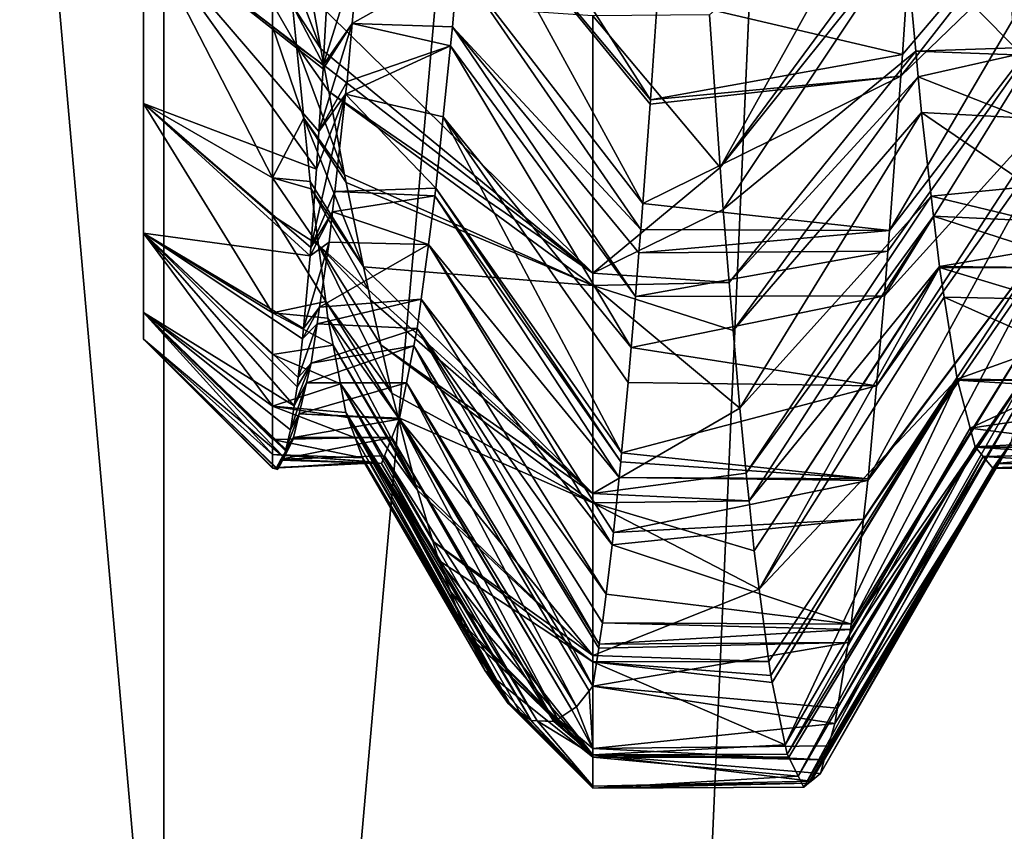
# Model space of a CAD drawing. Extents: x 0 to 200, y 18 to 95.
# Tile 215 of 256: x 167.208 to 168.304, y 82.179 to 83.083. Entities that reach past the tile are written whole.
import ezdxf

# ---------------------------------------------------------------- set-up
doc = ezdxf.new("R2010")
doc.units = 0

msp = doc.modelspace()

# ---------------------------------------------------------------- linework, layer by layer
for points in [[(165.238632, 68.227013, 34.442303), (166.271561, 94.527016, 33.660393), (167.368118, 68.227013, 32.970528)], [(167.368118, 68.227013, 59.029472), (166.271561, 94.527016, 58.339607), (165.238632, 68.227013, 57.557697)], [(166.271561, 94.527016, 33.660393), (167.368118, 94.527016, 32.970528), (167.368118, 68.227013, 32.970528)], [(167.368118, 94.527016, 59.029472), (166.271561, 94.527016, 58.339607), (167.368118, 68.227013, 59.029472)], [(167.368118, 68.227013, 32.970528), (168.520096, 94.527016, 32.377853), (169.718918, 68.227013, 31.886789)], [(167.368118, 94.527016, 32.970528), (168.520096, 94.527016, 32.377853), (167.368118, 68.227013, 32.970528)], [(168.520096, 94.527016, 59.622147), (167.368118, 94.527016, 59.029472), (167.368118, 68.227013, 59.029472)], [(169.718918, 68.227013, 60.113213), (168.520096, 94.527016, 59.622147), (167.368118, 68.227013, 59.029472)], [(168.5634, 93.22702, 33.242847), (166.358749, 68.227013, 34.581356), (168.5634, 68.227013, 33.242847)], [(168.5634, 93.22702, 33.242847), (166.358749, 93.22702, 34.581356), (166.358749, 68.227013, 34.581356)], [(166.358749, 93.22702, 57.418644), (168.5634, 68.227013, 58.757153), (166.358749, 68.227013, 57.418644)], [(166.358749, 93.22702, 57.418644), (168.5634, 93.22702, 58.757153), (168.5634, 68.227013, 58.757153)], [(167.345795, 84.005325, 47.25), (167.345795, 83.283638, 46), (167.345795, 82.989754, 46.990917)], [(167.345795, 83.185989, 47.274849), (167.345795, 84.005325, 47.25), (167.345795, 82.989754, 46.990917)], [(167.703552, 83.240685, 44.463509), (167.709305, 83.307968, 44.394012), (167.909698, 82.99366, 44.198479)], [(167.709305, 83.307968, 44.394012), (167.917526, 83.108528, 44.096859), (167.909698, 82.99366, 44.198479)], [(167.345795, 83.283638, 46), (167.345795, 82.756798, 45.656143), (167.345795, 82.727013, 46)], [(167.345795, 82.756798, 46.343857), (167.345795, 83.283638, 46), (167.345795, 82.727013, 46)], [(167.345795, 83.283638, 46), (167.345795, 82.845253, 45.322525), (167.345795, 82.756798, 45.656143)], [(167.345795, 82.845253, 46.677475), (167.345795, 83.283638, 46), (167.345795, 82.756798, 46.343857)], [(167.345795, 83.283638, 46), (167.345795, 82.989754, 45.009083), (167.345795, 82.845253, 45.322525)], [(167.345795, 82.989754, 46.990917), (167.345795, 83.283638, 46), (167.345795, 82.845253, 46.677475)], [(167.345795, 83.283638, 46), (167.345795, 83.185989, 44.725151), (167.345795, 82.989754, 45.009083)], [(168.19017, 83.044319, 44.153656), (168.395996, 83.286652, 44.41972), (168.188553, 83.020004, 44.173679)], [(168.395996, 83.286652, 44.41972), (168.390442, 83.21579, 44.479973), (168.188553, 83.020004, 44.173679)], [(168.19606, 83.133087, 44.080563), (168.395996, 83.286652, 44.41972), (168.19017, 83.044319, 44.153656)], [(168.185181, 83.274208, 47.568634), (167.975418, 83.088486, 47.883316), (167.987442, 82.918182, 47.720284)], [(168.191406, 83.195244, 47.499695), (168.185181, 83.274208, 47.568634), (167.987442, 82.918182, 47.720284)], [(168.503113, 83.01767, 47.824322), (168.29657, 83.270844, 47.572498), (168.505264, 82.988083, 47.794178)], [(168.29657, 83.270844, 47.572498), (168.299454, 83.237823, 47.536736), (168.505264, 82.988083, 47.794178)], [(168.497253, 83.104805, 47.899376), (168.29657, 83.270844, 47.572498), (168.503113, 83.01767, 47.824322)], [(167.695389, 83.145088, 44.562256), (167.703552, 83.240685, 44.463509), (167.901184, 82.878105, 44.319366)], [(167.703552, 83.240685, 44.463509), (167.909348, 82.988869, 44.203495), (167.901184, 82.878105, 44.319366)], [(167.703552, 83.240685, 44.463509), (167.909698, 82.99366, 44.198479), (167.909348, 82.988869, 44.203495)], [(168.299454, 83.237823, 47.536736), (168.307632, 83.144608, 47.435783), (168.505264, 82.988083, 47.794178)], [(168.188553, 83.020004, 44.173679), (168.390442, 83.21579, 44.479973), (168.175674, 82.848221, 44.358879)], [(168.390442, 83.21579, 44.479973), (168.3815, 83.117668, 44.59399), (168.175674, 82.848221, 44.358879)], [(168.193253, 83.175476, 47.476002), (168.191406, 83.195244, 47.499695), (167.987442, 82.918182, 47.720284)], [(167.345795, 83.185989, 47.274849), (167.345795, 82.989754, 46.990917), (167.489334, 82.906746, 47.122337)], [(167.489334, 83.075386, 47.366344), (167.345795, 83.185989, 47.274849), (167.489334, 82.906746, 47.122337)], [(167.345795, 83.185989, 44.725151), (167.540909, 82.958305, 44.703377), (167.538223, 82.91655, 44.763496)], [(167.345795, 82.989754, 45.009083), (167.345795, 83.185989, 44.725151), (167.538223, 82.91655, 44.763496)], [(167.345795, 83.185989, 44.725151), (167.54541, 83.028107, 44.602867), (167.540909, 82.958305, 44.703377)], [(167.345795, 83.185989, 44.725151), (167.545639, 83.032219, 44.597942), (167.54541, 83.028107, 44.602867)], [(167.345795, 83.185989, 44.725151), (167.550095, 83.110115, 44.504723), (167.545639, 83.032219, 44.597942)], [(167.489334, 83.100548, 47.391895), (167.345795, 83.185989, 47.274849), (167.489334, 83.075386, 47.366344)], [(168.193253, 83.175476, 47.476002), (167.987442, 82.918182, 47.720284), (167.990738, 82.871429, 47.675526)], [(168.205078, 83.047997, 47.323273), (168.193253, 83.175476, 47.476002), (167.990738, 82.871429, 47.675526)], [(168.315796, 83.051445, 47.334885), (168.193253, 83.175476, 47.476002), (168.205078, 83.047997, 47.323273)], [(168.307632, 83.144608, 47.435783), (168.193253, 83.175476, 47.476002), (168.315796, 83.051445, 47.334885)], [(167.585083, 83.157608, 44.54858), (167.577988, 83.078621, 44.638199), (167.545639, 83.032219, 44.597942)], [(167.550095, 83.110115, 44.504723), (167.585083, 83.157608, 44.54858), (167.545639, 83.032219, 44.597942)], [(167.585083, 83.157608, 44.54858), (167.695389, 83.145088, 44.562256), (167.577988, 83.078621, 44.638199)], [(167.507645, 83.142464, 47.437199), (167.511307, 83.098816, 47.3936), (167.542862, 83.050629, 47.420143)], [(167.532593, 83.108681, 47.46772), (167.507645, 83.142464, 47.437199), (167.542862, 83.050629, 47.420143)], [(167.577988, 83.078621, 44.638199), (167.695389, 83.145088, 44.562256), (167.689377, 83.074814, 44.634846)], [(167.689377, 83.074814, 44.634846), (167.695389, 83.145088, 44.562256), (167.899048, 82.84919, 44.349609)], [(167.695389, 83.145088, 44.562256), (167.901184, 82.878105, 44.319366), (167.899048, 82.84919, 44.349609)], [(167.917526, 83.108528, 44.096859), (168.19606, 83.133087, 44.080563), (168.19017, 83.044319, 44.153656)], [(168.17395, 82.825279, 44.383606), (168.3815, 83.117668, 44.59399), (168.170212, 82.775322, 44.437469)], [(168.3815, 83.117668, 44.59399), (168.370453, 82.996582, 44.734692), (168.170212, 82.775322, 44.437469)], [(168.175674, 82.848221, 44.358879), (168.3815, 83.117668, 44.59399), (168.17395, 82.825279, 44.383606)], [(167.845795, 83.087288, 47.884655), (167.532593, 83.108681, 47.46772), (167.845795, 82.800728, 47.593559)], [(167.532593, 83.108681, 47.46772), (167.542862, 83.050629, 47.420143), (167.845795, 82.800728, 47.593559)], [(167.917526, 83.108528, 44.096859), (168.19017, 83.044319, 44.153656), (167.909698, 82.99366, 44.198479)], [(167.489334, 83.100548, 47.391895), (167.489334, 83.075386, 47.366344), (167.515793, 83.054291, 47.332699)], [(167.511307, 83.098816, 47.3936), (167.489334, 83.100548, 47.391895), (167.515793, 83.054291, 47.332699)], [(167.511307, 83.098816, 47.3936), (167.515793, 83.054291, 47.332699), (167.546356, 83.03215, 47.401978)], [(167.542862, 83.050629, 47.420143), (167.511307, 83.098816, 47.3936), (167.546356, 83.03215, 47.401978)], [(167.975418, 83.088486, 47.883316), (167.845795, 83.087288, 47.884655), (167.987442, 82.918182, 47.720284)], [(167.987442, 82.918182, 47.720284), (167.845795, 83.087288, 47.884655), (167.845795, 82.800728, 47.593559)], [(167.523956, 82.973206, 47.221806), (167.489334, 83.075386, 47.366344), (167.489334, 82.906746, 47.122337)], [(167.515793, 83.054291, 47.332699), (167.489334, 83.075386, 47.366344), (167.523956, 82.973206, 47.221806)], [(167.577988, 83.078621, 44.638199), (167.572189, 83.014191, 44.711304), (167.540909, 82.958305, 44.703377)], [(167.54541, 83.028107, 44.602867), (167.577988, 83.078621, 44.638199), (167.540909, 82.958305, 44.703377)], [(167.545639, 83.032219, 44.597942), (167.577988, 83.078621, 44.638199), (167.54541, 83.028107, 44.602867)], [(167.577988, 83.078621, 44.638199), (167.687225, 83.053947, 44.664349), (167.572189, 83.014191, 44.711304)], [(167.577988, 83.078621, 44.638199), (167.689377, 83.074814, 44.634846), (167.687225, 83.053947, 44.664349)], [(167.687225, 83.053947, 44.664349), (167.689377, 83.074814, 44.634846), (167.893021, 82.774803, 44.441753)], [(167.689377, 83.074814, 44.634846), (167.896957, 82.823318, 44.381664), (167.893021, 82.774803, 44.441753)], [(167.689377, 83.074814, 44.634846), (167.899048, 82.84919, 44.349609), (167.896957, 82.823318, 44.381664)], [(167.515793, 83.054291, 47.332699), (167.523956, 82.973206, 47.221806), (167.569443, 82.910248, 47.282173)], [(167.55191, 83.002815, 47.37315), (167.515793, 83.054291, 47.332699), (167.569443, 82.910248, 47.282173)], [(167.546356, 83.03215, 47.401978), (167.515793, 83.054291, 47.332699), (167.55191, 83.002815, 47.37315)], [(167.570602, 82.999893, 44.733765), (167.687225, 83.053947, 44.664349), (167.679062, 82.974648, 44.776485)], [(167.572189, 83.014191, 44.711304), (167.687225, 83.053947, 44.664349), (167.570602, 82.999893, 44.733765)], [(167.679062, 82.974648, 44.776485), (167.687225, 83.053947, 44.664349), (167.888397, 82.717857, 44.512287)], [(167.687225, 83.053947, 44.664349), (167.893021, 82.774803, 44.441753), (167.888397, 82.717857, 44.512287)], [(168.315796, 83.051445, 47.334885), (168.205078, 83.047997, 47.323273), (168.316452, 83.043892, 47.326702)], [(167.542862, 83.050629, 47.420143), (167.546356, 83.03215, 47.401978), (167.845795, 82.800728, 47.593559)], [(168.19017, 83.044319, 44.153656), (168.188553, 83.020004, 44.173679), (167.909698, 82.99366, 44.198479)], [(168.205078, 83.047997, 47.323273), (167.990738, 82.871429, 47.675526), (167.997482, 82.790138, 47.571152)], [(168.207733, 83.019363, 47.288971), (168.205078, 83.047997, 47.323273), (167.997482, 82.790138, 47.571152)], [(168.316452, 83.043892, 47.326702), (168.205078, 83.047997, 47.323273), (168.207733, 83.019363, 47.288971)], [(168.316452, 83.043892, 47.326702), (168.207733, 83.019363, 47.288971), (168.323944, 82.973625, 47.222023)], [(167.546356, 83.03215, 47.401978), (167.55191, 83.002815, 47.37315), (167.845795, 82.800728, 47.593559)], [(167.901184, 82.878105, 44.319366), (168.188553, 83.020004, 44.173679), (168.175674, 82.848221, 44.358879)], [(167.909348, 82.988869, 44.203495), (168.188553, 83.020004, 44.173679), (167.901184, 82.878105, 44.319366)], [(167.909698, 82.99366, 44.198479), (168.188553, 83.020004, 44.173679), (167.909348, 82.988869, 44.203495)], [(168.207733, 83.019363, 47.288971), (167.997482, 82.790138, 47.571152), (168.001907, 82.736679, 47.502514)], [(168.211426, 82.979652, 47.241394), (168.207733, 83.019363, 47.288971), (168.001907, 82.736679, 47.502514)], [(168.207733, 83.019363, 47.288971), (168.211426, 82.979652, 47.241394), (168.323944, 82.973625, 47.222023)], [(167.572189, 83.014191, 44.711304), (167.570602, 82.999893, 44.733765), (167.540909, 82.958305, 44.703377)], [(167.570602, 82.999893, 44.733765), (167.55864, 82.891785, 44.903542), (167.531738, 82.829407, 44.916485)], [(167.538223, 82.91655, 44.763496), (167.570602, 82.999893, 44.733765), (167.531738, 82.829407, 44.916485)], [(167.540909, 82.958305, 44.703377), (167.570602, 82.999893, 44.733765), (167.538223, 82.91655, 44.763496)], [(167.55191, 83.002815, 47.37315), (167.569443, 82.910248, 47.282173), (167.845795, 82.787025, 47.573727)], [(167.845795, 82.800728, 47.593559), (167.55191, 83.002815, 47.37315), (167.845795, 82.787025, 47.573727)], [(167.570602, 82.999893, 44.733765), (167.670898, 82.895386, 44.888561), (167.55864, 82.891785, 44.903542)], [(167.570602, 82.999893, 44.733765), (167.679062, 82.974648, 44.776485), (167.670898, 82.895386, 44.888561)], [(168.170212, 82.775322, 44.437469), (168.370453, 82.996582, 44.734692), (168.161194, 82.675186, 44.583115)], [(168.370453, 82.996582, 44.734692), (168.36702, 82.96624, 44.783878), (168.161194, 82.675186, 44.583115)], [(167.345795, 82.989754, 46.990917), (167.345795, 82.845253, 46.677475), (167.489334, 82.756516, 46.826569)], [(167.489334, 82.865074, 47.062035), (167.345795, 82.989754, 46.990917), (167.489334, 82.756516, 46.826569)], [(167.345795, 82.989754, 45.009083), (167.531738, 82.829407, 44.916485), (167.531021, 82.819916, 44.933151)], [(167.345795, 82.845253, 45.322525), (167.345795, 82.989754, 45.009083), (167.531021, 82.819916, 44.933151)], [(167.345795, 82.989754, 45.009083), (167.538223, 82.91655, 44.763496), (167.531738, 82.829407, 44.916485)], [(167.489334, 82.906746, 47.122337), (167.345795, 82.989754, 46.990917), (167.489334, 82.865074, 47.062035)], [(167.670898, 82.895386, 44.888561), (167.679062, 82.974648, 44.776485), (167.877747, 82.600578, 44.685368)], [(167.679062, 82.974648, 44.776485), (167.884857, 82.678841, 44.56987), (167.877747, 82.600578, 44.685368)], [(167.679062, 82.974648, 44.776485), (167.888397, 82.717857, 44.512287), (167.884857, 82.678841, 44.56987)], [(168.211426, 82.979652, 47.241394), (168.001907, 82.736679, 47.502514), (168.009079, 82.650345, 47.391659)], [(168.222214, 82.886314, 47.085674), (168.211426, 82.979652, 47.241394), (168.009079, 82.650345, 47.391659)], [(168.332123, 82.897049, 47.10796), (168.211426, 82.979652, 47.241394), (168.222214, 82.886314, 47.085674)], [(168.323944, 82.973625, 47.222023), (168.211426, 82.979652, 47.241394), (168.332123, 82.897049, 47.10796)], [(167.523956, 82.973206, 47.221806), (167.489334, 82.906746, 47.122337), (167.531082, 82.902588, 47.125214)], [(167.523956, 82.973206, 47.221806), (167.531082, 82.902588, 47.125214), (167.590546, 82.807907, 47.161774)], [(167.571259, 82.901497, 47.271877), (167.523956, 82.973206, 47.221806), (167.590546, 82.807907, 47.161774)], [(167.569443, 82.910248, 47.282173), (167.523956, 82.973206, 47.221806), (167.571259, 82.901497, 47.271877)], [(168.161194, 82.675186, 44.583115), (168.36702, 82.96624, 44.783878), (168.151886, 82.5718, 44.733501)], [(168.36702, 82.96624, 44.783878), (168.352524, 82.838348, 44.991215), (168.151886, 82.5718, 44.733501)], [(167.569443, 82.910248, 47.282173), (167.571259, 82.901497, 47.271877), (167.845795, 82.787025, 47.573727)], [(167.990738, 82.871429, 47.675526), (167.987442, 82.918182, 47.720284), (167.845795, 82.800728, 47.593559)], [(167.489334, 82.906746, 47.122337), (167.489334, 82.865074, 47.062035), (167.540283, 82.831917, 46.987572)], [(167.53212, 82.894608, 47.109669), (167.489334, 82.906746, 47.122337), (167.540283, 82.831917, 46.987572)], [(167.531082, 82.902588, 47.125214), (167.489334, 82.906746, 47.122337), (167.53212, 82.894608, 47.109669)], [(167.531082, 82.902588, 47.125214), (167.53212, 82.894608, 47.109669), (167.590546, 82.807907, 47.161774)], [(167.571259, 82.901497, 47.271877), (167.590546, 82.807907, 47.161774), (167.845795, 82.787025, 47.573727)], [(167.55864, 82.891785, 44.903542), (167.556122, 82.869003, 44.939312), (167.531738, 82.829407, 44.916485)], [(167.53212, 82.894608, 47.109669), (167.540283, 82.831917, 46.987572), (167.595886, 82.782005, 47.131298)], [(167.590546, 82.807907, 47.161774), (167.53212, 82.894608, 47.109669), (167.595886, 82.782005, 47.131298)], [(167.55864, 82.891785, 44.903542), (167.670029, 82.886955, 44.900478), (167.556122, 82.869003, 44.939312)], [(167.556122, 82.869003, 44.939312), (167.670029, 82.886955, 44.900478), (167.662735, 82.832565, 45.010292)], [(167.55864, 82.891785, 44.903542), (167.670898, 82.895386, 44.888561), (167.670029, 82.886955, 44.900478)], [(167.662735, 82.832565, 45.010292), (167.670029, 82.886955, 44.900478), (167.874893, 82.57312, 44.734234)], [(167.670029, 82.886955, 44.900478), (167.670898, 82.895386, 44.888561), (167.876694, 82.590454, 44.703384)], [(167.670029, 82.886955, 44.900478), (167.876694, 82.590454, 44.703384), (167.874893, 82.57312, 44.734234)], [(167.670898, 82.895386, 44.888561), (167.877747, 82.600578, 44.685368), (167.876694, 82.590454, 44.703384)], [(168.332123, 82.897049, 47.10796), (168.222214, 82.886314, 47.085674), (168.336166, 82.8591, 47.051434)], [(167.899048, 82.84919, 44.349609), (167.901184, 82.878105, 44.319366), (168.175674, 82.848221, 44.358879)], [(168.222214, 82.886314, 47.085674), (168.009079, 82.650345, 47.391659), (168.016388, 82.578064, 47.267578)], [(168.224792, 82.864021, 47.048481), (168.222214, 82.886314, 47.085674), (168.016388, 82.578064, 47.267578)], [(168.222214, 82.886314, 47.085674), (168.224792, 82.864021, 47.048481), (168.336166, 82.8591, 47.051434)], [(167.548447, 82.769196, 46.865414), (167.489334, 82.865074, 47.062035), (167.489334, 82.756516, 46.826569)], [(167.540283, 82.831917, 46.987572), (167.489334, 82.865074, 47.062035), (167.548447, 82.769196, 46.865414)], [(167.556122, 82.869003, 44.939312), (167.552368, 82.835052, 44.992622), (167.531021, 82.819916, 44.933151)], [(167.531738, 82.829407, 44.916485), (167.556122, 82.869003, 44.939312), (167.531021, 82.819916, 44.933151)], [(167.552368, 82.835052, 44.992622), (167.556122, 82.869003, 44.939312), (167.662735, 82.832565, 45.010292)], [(167.990738, 82.871429, 47.675526), (167.845795, 82.800728, 47.593559), (167.997482, 82.790138, 47.571152)], [(168.224792, 82.864021, 47.048481), (168.016388, 82.578064, 47.267578), (168.019547, 82.546989, 47.214226)], [(168.231247, 82.808212, 46.955376), (168.224792, 82.864021, 47.048481), (168.019547, 82.546989, 47.214226)], [(168.340271, 82.826752, 46.990322), (168.224792, 82.864021, 47.048481), (168.231247, 82.808212, 46.955376)], [(168.336166, 82.8591, 47.051434), (168.224792, 82.864021, 47.048481), (168.340271, 82.826752, 46.990322)], [(167.345795, 82.845253, 46.677475), (167.345795, 82.756798, 46.343857), (167.489334, 82.652466, 46.508358)], [(167.489334, 82.710197, 46.726097), (167.345795, 82.845253, 46.677475), (167.489334, 82.652466, 46.508358)], [(167.345795, 82.845253, 45.322525), (167.516602, 82.67424, 45.293983), (167.513367, 82.652893, 45.377831)], [(167.345795, 82.756798, 45.656143), (167.345795, 82.845253, 45.322525), (167.513367, 82.652893, 45.377831)], [(167.345795, 82.845253, 45.322525), (167.517746, 82.68457, 45.264668), (167.516602, 82.67424, 45.293983)], [(167.345795, 82.845253, 45.322525), (167.522552, 82.727608, 45.142578), (167.517746, 82.68457, 45.264668)], [(167.489334, 82.756516, 46.826569), (167.345795, 82.845253, 46.677475), (167.489334, 82.710197, 46.726097)], [(167.345795, 82.845253, 45.322525), (167.523819, 82.738937, 45.110455), (167.522552, 82.727608, 45.142578)], [(167.345795, 82.845253, 45.322525), (167.531021, 82.819916, 44.933151), (167.523819, 82.738937, 45.110455)], [(167.899048, 82.84919, 44.349609), (168.175674, 82.848221, 44.358879), (167.896957, 82.823318, 44.381664)], [(168.175674, 82.848221, 44.358879), (168.17395, 82.825279, 44.383606), (167.896957, 82.823318, 44.381664)], [(167.552368, 82.835052, 44.992622), (167.541641, 82.762955, 45.157867), (167.523819, 82.738937, 45.110455)], [(167.531021, 82.819916, 44.933151), (167.552368, 82.835052, 44.992622), (167.523819, 82.738937, 45.110455)], [(167.609833, 82.720985, 47.044994), (167.540283, 82.831917, 46.987572), (167.622177, 82.667023, 46.968666)], [(167.540283, 82.831917, 46.987572), (167.548447, 82.769196, 46.865414), (167.622177, 82.667023, 46.968666)], [(167.598419, 82.770935, 47.115639), (167.540283, 82.831917, 46.987572), (167.609833, 82.720985, 47.044994)], [(167.595886, 82.782005, 47.131298), (167.540283, 82.831917, 46.987572), (167.598419, 82.770935, 47.115639)], [(167.552368, 82.835052, 44.992622), (167.662735, 82.832565, 45.010292), (167.541641, 82.762955, 45.157867)], [(167.662735, 82.832565, 45.010292), (167.654572, 82.771591, 45.133396), (167.541641, 82.762955, 45.157867)], [(167.654572, 82.771591, 45.133396), (167.662735, 82.832565, 45.010292), (167.867096, 82.498169, 44.867645)], [(167.662735, 82.832565, 45.010292), (167.868546, 82.511993, 44.84304), (167.867096, 82.498169, 44.867645)], [(167.662735, 82.832565, 45.010292), (167.874893, 82.57312, 44.734234), (167.868546, 82.511993, 44.84304)], [(168.151718, 82.569862, 44.736313), (168.352524, 82.838348, 44.991215), (168.146713, 82.526619, 44.824326)], [(168.352524, 82.838348, 44.991215), (168.350662, 82.821861, 45.017933), (168.146713, 82.526619, 44.824326)], [(168.151886, 82.5718, 44.733501), (168.352524, 82.838348, 44.991215), (168.151718, 82.569862, 44.736313)], [(168.17395, 82.825279, 44.383606), (168.170212, 82.775322, 44.437469), (167.893021, 82.774803, 44.441753)], [(167.896957, 82.823318, 44.381664), (168.17395, 82.825279, 44.383606), (167.893021, 82.774803, 44.441753)], [(168.146713, 82.526619, 44.824326), (168.350662, 82.821861, 45.017933), (168.133224, 82.409882, 45.06189)], [(168.350662, 82.821861, 45.017933), (168.338043, 82.739578, 45.213478), (168.133224, 82.409882, 45.06189)], [(168.340271, 82.826752, 46.990322), (168.231247, 82.808212, 46.955376), (168.342804, 82.806831, 46.952698)], [(167.845795, 82.787025, 47.573727), (167.590546, 82.807907, 47.161774), (167.845795, 82.555435, 47.238647)], [(167.590546, 82.807907, 47.161774), (167.595886, 82.782005, 47.131298), (167.845795, 82.555435, 47.238647)], [(167.997482, 82.790138, 47.571152), (167.845795, 82.800728, 47.593559), (167.845795, 82.787025, 47.573727)], [(168.231247, 82.808212, 46.955376), (168.019547, 82.546989, 47.214226), (168.025162, 82.491409, 47.11882)], [(168.23143, 82.807083, 46.952587), (168.231247, 82.808212, 46.955376), (168.025162, 82.491409, 47.11882)], [(168.23143, 82.807083, 46.952587), (168.025162, 82.491409, 47.11882), (168.030869, 82.448654, 47.015377)], [(168.236694, 82.773865, 46.870499), (168.23143, 82.807083, 46.952587), (168.030869, 82.448654, 47.015377)], [(168.231247, 82.808212, 46.955376), (168.23143, 82.807083, 46.952587), (168.342804, 82.806831, 46.952698)], [(168.23143, 82.807083, 46.952587), (168.236694, 82.773865, 46.870499), (168.348434, 82.771652, 46.864857)], [(168.342804, 82.806831, 46.952698), (168.23143, 82.807083, 46.952587), (168.348434, 82.771652, 46.864857)], [(167.997482, 82.790138, 47.571152), (167.845795, 82.787025, 47.573727), (168.001907, 82.736679, 47.502514)], [(167.595886, 82.782005, 47.131298), (167.598419, 82.770935, 47.115639), (167.845795, 82.555435, 47.238647)], [(168.009079, 82.650345, 47.391659), (167.845795, 82.787025, 47.573727), (167.845795, 82.555435, 47.238647)], [(168.001907, 82.736679, 47.502514), (167.845795, 82.787025, 47.573727), (168.009079, 82.650345, 47.391659)], [(167.548447, 82.769196, 46.865414), (167.489334, 82.756516, 46.826569), (167.550873, 82.750641, 46.829277)], [(167.538834, 82.74408, 45.201126), (167.654572, 82.771591, 45.133396), (167.650208, 82.739113, 45.198967)], [(167.541641, 82.762955, 45.157867), (167.654572, 82.771591, 45.133396), (167.538834, 82.74408, 45.201126)], [(167.622177, 82.667023, 46.968666), (167.548447, 82.769196, 46.865414), (167.62915, 82.640137, 46.922455)], [(167.548447, 82.769196, 46.865414), (167.550873, 82.750641, 46.829277), (167.62915, 82.640137, 46.922455)], [(167.598419, 82.770935, 47.115639), (167.609833, 82.720985, 47.044994), (167.845795, 82.555435, 47.238647)], [(167.650208, 82.739113, 45.198967), (167.654572, 82.771591, 45.133396), (167.860382, 82.443359, 44.987705)], [(167.654572, 82.771591, 45.133396), (167.867096, 82.498169, 44.867645), (167.860382, 82.443359, 44.987705)], [(167.888397, 82.717857, 44.512287), (168.170212, 82.775322, 44.437469), (168.161194, 82.675186, 44.583115)], [(167.893021, 82.774803, 44.441753), (168.170212, 82.775322, 44.437469), (167.888397, 82.717857, 44.512287)], [(168.251175, 82.682648, 46.644691), (168.236694, 82.773865, 46.870499), (168.030869, 82.448654, 47.015377)], [(168.356613, 82.720581, 46.737316), (168.236694, 82.773865, 46.870499), (168.251175, 82.682648, 46.644691)], [(168.348434, 82.771652, 46.864857), (168.236694, 82.773865, 46.870499), (168.356613, 82.720581, 46.737316)], [(167.345795, 82.756798, 45.656143), (167.503799, 82.602684, 45.629223), (167.502121, 82.595528, 45.673737)], [(167.345795, 82.727013, 46), (167.345795, 82.756798, 45.656143), (167.502121, 82.595528, 45.673737)], [(167.345795, 82.756798, 46.343857), (167.345795, 82.727013, 46), (167.489334, 82.598587, 46.181435)], [(167.489334, 82.615395, 46.368538), (167.345795, 82.756798, 46.343857), (167.489334, 82.598587, 46.181435)], [(167.345795, 82.756798, 45.656143), (167.504196, 82.604362, 45.618797), (167.503799, 82.602684, 45.629223)], [(167.345795, 82.756798, 45.656143), (167.509369, 82.62632, 45.48225), (167.504196, 82.604362, 45.618797)], [(167.489334, 82.652466, 46.508358), (167.345795, 82.756798, 46.343857), (167.489334, 82.615395, 46.368538)], [(167.345795, 82.756798, 45.656143), (167.513367, 82.652893, 45.377831), (167.509369, 82.62632, 45.48225)], [(167.55661, 82.720451, 46.737606), (167.489334, 82.756516, 46.826569), (167.489334, 82.710197, 46.726097)], [(167.550873, 82.750641, 46.829277), (167.489334, 82.756516, 46.826569), (167.55661, 82.720451, 46.737606)], [(167.541641, 82.762955, 45.157867), (167.538834, 82.74408, 45.201126), (167.522552, 82.727608, 45.142578)], [(167.523819, 82.738937, 45.110455), (167.541641, 82.762955, 45.157867), (167.522552, 82.727608, 45.142578)], [(167.62915, 82.640137, 46.922455), (167.550873, 82.750641, 46.829277), (167.648499, 82.565697, 46.794262)], [(167.550873, 82.750641, 46.829277), (167.55661, 82.720451, 46.737606), (167.648499, 82.565697, 46.794262)], [(167.538834, 82.74408, 45.201126), (167.532349, 82.700485, 45.301018), (167.517746, 82.68457, 45.264668)], [(167.522552, 82.727608, 45.142578), (167.538834, 82.74408, 45.201126), (167.517746, 82.68457, 45.264668)], [(167.538834, 82.74408, 45.201126), (167.650208, 82.739113, 45.198967), (167.532349, 82.700485, 45.301018)], [(167.650208, 82.739113, 45.198967), (167.646408, 82.71991, 45.259983), (167.532349, 82.700485, 45.301018)], [(167.646408, 82.71991, 45.259983), (167.650208, 82.739113, 45.198967), (167.852844, 82.38739, 45.124573)], [(167.650208, 82.739113, 45.198967), (167.856445, 82.411346, 45.057838), (167.852844, 82.38739, 45.124573)], [(167.650208, 82.739113, 45.198967), (167.860382, 82.443359, 44.987705), (167.856445, 82.411346, 45.057838)], [(168.133224, 82.409882, 45.06189), (168.338043, 82.739578, 45.213478), (168.132233, 82.403893, 45.080387)], [(168.338043, 82.739578, 45.213478), (168.330887, 82.692978, 45.324524), (168.132233, 82.403893, 45.080387)], [(167.489853, 82.583389, 45.999996), (167.345795, 82.727013, 46), (167.494858, 82.582085, 45.866886)], [(167.345795, 82.727013, 46), (167.49501, 82.582375, 45.862694), (167.494858, 82.582085, 45.866886)], [(167.345795, 82.727013, 46), (167.502121, 82.595528, 45.673737), (167.49501, 82.582375, 45.862694)], [(167.489334, 82.583519, 46.013702), (167.345795, 82.727013, 46), (167.489853, 82.583389, 45.999996)], [(167.489334, 82.598587, 46.181435), (167.345795, 82.727013, 46), (167.489334, 82.583519, 46.013702)], [(167.55661, 82.720451, 46.737606), (167.489334, 82.710197, 46.726097), (167.564774, 82.677467, 46.607067)], [(167.646408, 82.71991, 45.259983), (167.638245, 82.678658, 45.391068), (167.527176, 82.678612, 45.385441)], [(167.532349, 82.700485, 45.301018), (167.646408, 82.71991, 45.259983), (167.527176, 82.678612, 45.385441)], [(167.55661, 82.720451, 46.737606), (167.564774, 82.677467, 46.607067), (167.650467, 82.559189, 46.780396)], [(167.648499, 82.565697, 46.794262), (167.55661, 82.720451, 46.737606), (167.650467, 82.559189, 46.780396)], [(167.845795, 82.555435, 47.238647), (167.609833, 82.720985, 47.044994), (167.845795, 82.544861, 47.215698)], [(167.609833, 82.720985, 47.044994), (167.622177, 82.667023, 46.968666), (167.845795, 82.544861, 47.215698)], [(167.638245, 82.678658, 45.391068), (167.646408, 82.71991, 45.259983), (167.845795, 82.340729, 45.254581)], [(167.646408, 82.71991, 45.259983), (167.852219, 82.383255, 45.136097), (167.845795, 82.340729, 45.254581)], [(167.646408, 82.71991, 45.259983), (167.852844, 82.38739, 45.124573), (167.852219, 82.383255, 45.136097)], [(167.884857, 82.678841, 44.56987), (167.888397, 82.717857, 44.512287), (168.161194, 82.675186, 44.583115)], [(168.356613, 82.720581, 46.737316), (168.251175, 82.682648, 46.644691), (168.362839, 82.681618, 46.640015)], [(167.564774, 82.677467, 46.607067), (167.489334, 82.710197, 46.726097), (167.489334, 82.652466, 46.508358)], [(167.516602, 82.67424, 45.293983), (167.532349, 82.700485, 45.301018), (167.513367, 82.652893, 45.377831)], [(167.532349, 82.700485, 45.301018), (167.527176, 82.678612, 45.385441), (167.513367, 82.652893, 45.377831)], [(167.517746, 82.68457, 45.264668), (167.532349, 82.700485, 45.301018), (167.516602, 82.67424, 45.293983)], [(168.129837, 82.389389, 45.125153), (168.330765, 82.692108, 45.326599), (168.117752, 82.316299, 45.35075)], [(168.330765, 82.692108, 45.326599), (168.323578, 82.663185, 45.443886), (168.117752, 82.316299, 45.35075)], [(168.132233, 82.403893, 45.080387), (168.330887, 82.692978, 45.324524), (168.129837, 82.389389, 45.125153)], [(168.330887, 82.692978, 45.324524), (168.330765, 82.692108, 45.326599), (168.129837, 82.389389, 45.125153)], [(167.513367, 82.652893, 45.377831), (167.527176, 82.678612, 45.385441), (167.509369, 82.62632, 45.48225)], [(167.527176, 82.678612, 45.385441), (167.519012, 82.644211, 45.518204), (167.509369, 82.62632, 45.48225)], [(167.519012, 82.644211, 45.518204), (167.638245, 82.678658, 45.391068), (167.630402, 82.639069, 45.516876)], [(167.527176, 82.678612, 45.385441), (167.638245, 82.678658, 45.391068), (167.519012, 82.644211, 45.518204)], [(167.630402, 82.639069, 45.516876), (167.638245, 82.678658, 45.391068), (167.827484, 82.317635, 45.405327)], [(167.638245, 82.678658, 45.391068), (167.841644, 82.335487, 45.288811), (167.827484, 82.317635, 45.405327)], [(167.638245, 82.678658, 45.391068), (167.845795, 82.340729, 45.254581), (167.841644, 82.335487, 45.288811)], [(167.884857, 82.678841, 44.56987), (168.161194, 82.675186, 44.583115), (167.877747, 82.600578, 44.685368)], [(168.251175, 82.682648, 46.644691), (168.030869, 82.448654, 47.015377), (168.041595, 82.368271, 46.820896)], [(168.251175, 82.682648, 46.644691), (168.041595, 82.368271, 46.820896), (168.043686, 82.352638, 46.783073)], [(168.251175, 82.682648, 46.644691), (168.043686, 82.352638, 46.783073), (168.045349, 82.344688, 46.751392)], [(168.25145, 82.681564, 46.640018), (168.251175, 82.682648, 46.644691), (168.045349, 82.344688, 46.751392)], [(168.25145, 82.681564, 46.640018), (168.045349, 82.344688, 46.751392), (168.05983, 82.275551, 46.475796)], [(168.265656, 82.627914, 46.407352), (168.25145, 82.681564, 46.640018), (168.05983, 82.275551, 46.475796)], [(168.362839, 82.681618, 46.640015), (168.251175, 82.682648, 46.644691), (168.25145, 82.681564, 46.640018)], [(168.362839, 82.681618, 46.640015), (168.25145, 82.681564, 46.640018), (168.364761, 82.6744, 46.608482)], [(168.364761, 82.6744, 46.608482), (168.25145, 82.681564, 46.640018), (168.265656, 82.627914, 46.407352)], [(167.564774, 82.677467, 46.607067), (167.489334, 82.652466, 46.508358), (167.570847, 82.645569, 46.510185)], [(167.564774, 82.677467, 46.607067), (167.570847, 82.645569, 46.510185), (167.674316, 82.480675, 46.61314)], [(167.667786, 82.502174, 46.658932), (167.564774, 82.677467, 46.607067), (167.674316, 82.480675, 46.61314)], [(167.650467, 82.559189, 46.780396), (167.564774, 82.677467, 46.607067), (167.667786, 82.502174, 46.658932)], [(167.877747, 82.600578, 44.685368), (168.161194, 82.675186, 44.583115), (168.151886, 82.5718, 44.733501)], [(168.372925, 82.643768, 46.474567), (168.364761, 82.6744, 46.608482), (168.265656, 82.627914, 46.407352)], [(167.622177, 82.667023, 46.968666), (167.62915, 82.640137, 46.922455), (167.845795, 82.544861, 47.215698)], [(168.117752, 82.316299, 45.35075), (168.323578, 82.663185, 45.443886), (168.114899, 82.299065, 45.403961)], [(168.323578, 82.663185, 45.443886), (168.310898, 82.61216, 45.650845), (168.114899, 82.299065, 45.403961)], [(167.5811, 82.617455, 46.339916), (167.489334, 82.652466, 46.508358), (167.489334, 82.615395, 46.368538)], [(167.572937, 82.639832, 46.475464), (167.489334, 82.652466, 46.508358), (167.5811, 82.617455, 46.339916)], [(167.570847, 82.645569, 46.510185), (167.489334, 82.652466, 46.508358), (167.572937, 82.639832, 46.475464)], [(167.570847, 82.645569, 46.510185), (167.572937, 82.639832, 46.475464), (167.687103, 82.446198, 46.519108)], [(167.674316, 82.480675, 46.61314), (167.570847, 82.645569, 46.510185), (167.687103, 82.446198, 46.519108)], [(168.016388, 82.578064, 47.267578), (168.009079, 82.650345, 47.391659), (167.845795, 82.555435, 47.238647)], [(167.509369, 82.62632, 45.48225), (167.519012, 82.644211, 45.518204), (167.504196, 82.604362, 45.618797)], [(167.519012, 82.644211, 45.518204), (167.51268, 82.617516, 45.621212), (167.504196, 82.604362, 45.618797)], [(167.519012, 82.644211, 45.518204), (167.630081, 82.638268, 45.522179), (167.51268, 82.617516, 45.621212)], [(167.630081, 82.638268, 45.522179), (167.621918, 82.617775, 45.657936), (167.51268, 82.617516, 45.621212)], [(167.519012, 82.644211, 45.518204), (167.630402, 82.639069, 45.516876), (167.630081, 82.638268, 45.522179)], [(167.572937, 82.639832, 46.475464), (167.5811, 82.617455, 46.339916), (167.70018, 82.410934, 46.422928)], [(167.687103, 82.446198, 46.519108), (167.572937, 82.639832, 46.475464), (167.70018, 82.410934, 46.422928)], [(167.621918, 82.617775, 45.657936), (167.630081, 82.638268, 45.522179), (167.806625, 82.304077, 45.577007)], [(167.845795, 82.544861, 47.215698), (167.62915, 82.640137, 46.922455), (167.845795, 82.374817, 46.846844)], [(167.62915, 82.640137, 46.922455), (167.648499, 82.565697, 46.794262), (167.845795, 82.374817, 46.846844)], [(167.630081, 82.638268, 45.522179), (167.630402, 82.639069, 45.516876), (167.822311, 82.31427, 45.447903)], [(167.630081, 82.638268, 45.522179), (167.822311, 82.31427, 45.447903), (167.806625, 82.304077, 45.577007)], [(167.630402, 82.639069, 45.516876), (167.827484, 82.317635, 45.405327), (167.822311, 82.31427, 45.447903)], [(168.372925, 82.643768, 46.474567), (168.265656, 82.627914, 46.407352), (168.381088, 82.613129, 46.340656)], [(168.265656, 82.627914, 46.407352), (168.05983, 82.275551, 46.475796), (168.062057, 82.264977, 46.43362)], [(168.271118, 82.607254, 46.317764), (168.265656, 82.627914, 46.407352), (168.062057, 82.264977, 46.43362)], [(168.381088, 82.613129, 46.340656), (168.265656, 82.627914, 46.407352), (168.271118, 82.607254, 46.317764)], [(167.5811, 82.617455, 46.339916), (167.489334, 82.615395, 46.368538), (167.589264, 82.595085, 46.204418)], [(167.489334, 82.615395, 46.368538), (167.489334, 82.598587, 46.181435), (167.589264, 82.595085, 46.204418)], [(167.502121, 82.595528, 45.673737), (167.512482, 82.616676, 45.62447), (167.49501, 82.582375, 45.862694)], [(167.512482, 82.616676, 45.62447), (167.498993, 82.593666, 45.850342), (167.49501, 82.582375, 45.862694)], [(167.621918, 82.617775, 45.657936), (167.613754, 82.597275, 45.793774), (167.498993, 82.593666, 45.850342)], [(167.512482, 82.616676, 45.62447), (167.621918, 82.617775, 45.657936), (167.498993, 82.593666, 45.850342)], [(167.503799, 82.602684, 45.629223), (167.512482, 82.616676, 45.62447), (167.502121, 82.595528, 45.673737)], [(167.504196, 82.604362, 45.618797), (167.512482, 82.616676, 45.62447), (167.503799, 82.602684, 45.629223)], [(167.51268, 82.617516, 45.621212), (167.512482, 82.616676, 45.62447), (167.504196, 82.604362, 45.618797)], [(167.51268, 82.617516, 45.621212), (167.621918, 82.617775, 45.657936), (167.512482, 82.616676, 45.62447)], [(167.5811, 82.617455, 46.339916), (167.589264, 82.595085, 46.204418), (167.706436, 82.397995, 46.375134)], [(167.70253, 82.406082, 46.404999), (167.5811, 82.617455, 46.339916), (167.706436, 82.397995, 46.375134)], [(167.70018, 82.410934, 46.422928), (167.5811, 82.617455, 46.339916), (167.70253, 82.406082, 46.404999)], [(167.613754, 82.597275, 45.793774), (167.621918, 82.617775, 45.657936), (167.802277, 82.301254, 45.612724)], [(167.621918, 82.617775, 45.657936), (167.803009, 82.301727, 45.606743), (167.802277, 82.301254, 45.612724)], [(167.621918, 82.617775, 45.657936), (167.806625, 82.304077, 45.577007), (167.803009, 82.301727, 45.606743)], [(168.381088, 82.613129, 46.340656), (168.271118, 82.607254, 46.317764), (168.382736, 82.606972, 46.313751)], [(168.271118, 82.607254, 46.317764), (168.062057, 82.264977, 46.43362), (168.06366, 82.261772, 46.402313)], [(168.271362, 82.606964, 46.313744), (168.271118, 82.607254, 46.317764), (168.06366, 82.261772, 46.402313)], [(168.271362, 82.606964, 46.313744), (168.06366, 82.261772, 46.402313), (168.07431, 82.240471, 46.194248)], [(168.280136, 82.596497, 46.166599), (168.271362, 82.606964, 46.313744), (168.07431, 82.240471, 46.194248)], [(168.103271, 82.258568, 45.628471), (168.309097, 82.609215, 45.681015), (168.098953, 82.243515, 45.711914)], [(168.309097, 82.609215, 45.681015), (168.294617, 82.588753, 45.923763), (168.098953, 82.243515, 45.711914)], [(168.107773, 82.274254, 45.541504), (168.310745, 82.611549, 45.65332), (168.103271, 82.258568, 45.628471)], [(168.310745, 82.611549, 45.65332), (168.309097, 82.609215, 45.681015), (168.103271, 82.258568, 45.628471)], [(168.114899, 82.299065, 45.403961), (168.310898, 82.61216, 45.650845), (168.107773, 82.274254, 45.541504)], [(168.310898, 82.61216, 45.650845), (168.310745, 82.611549, 45.65332), (168.107773, 82.274254, 45.541504)], [(168.382736, 82.606972, 46.313751), (168.271118, 82.607254, 46.317764), (168.271362, 82.606964, 46.313744)], [(168.382736, 82.606972, 46.313751), (168.271362, 82.606964, 46.313744), (168.389252, 82.599266, 46.204437)], [(168.389252, 82.599266, 46.204437), (168.271362, 82.606964, 46.313744), (168.280136, 82.596497, 46.166599)], [(168.309097, 82.609215, 45.681015), (168.413742, 82.599915, 45.793869), (168.294617, 82.588753, 45.923763)], [(167.597427, 82.590508, 46.067577), (167.489334, 82.598587, 46.181435), (167.489334, 82.583519, 46.013702)], [(167.590607, 82.591393, 46.182079), (167.489334, 82.598587, 46.181435), (167.597427, 82.590508, 46.067577)], [(167.589264, 82.595085, 46.204418), (167.489334, 82.598587, 46.181435), (167.590607, 82.591393, 46.182079)], [(167.498199, 82.592331, 45.863491), (167.49353, 82.584366, 45.941711), (167.494858, 82.582085, 45.866886)], [(167.498199, 82.592331, 45.863491), (167.605591, 82.589439, 45.930222), (167.49353, 82.584366, 45.941711)], [(167.49501, 82.582375, 45.862694), (167.498199, 82.592331, 45.863491), (167.494858, 82.582085, 45.866886)], [(167.498993, 82.593666, 45.850342), (167.498199, 82.592331, 45.863491), (167.49501, 82.582375, 45.862694)], [(167.498199, 82.592331, 45.863491), (167.498993, 82.593666, 45.850342), (167.610382, 82.588814, 45.849854)], [(167.605591, 82.589439, 45.930222), (167.498199, 82.592331, 45.863491), (167.610382, 82.588814, 45.849854)], [(167.498993, 82.593666, 45.850342), (167.613754, 82.597275, 45.793774), (167.610382, 82.588814, 45.849854)], [(167.589264, 82.595085, 46.204418), (167.590607, 82.591393, 46.182079), (167.725906, 82.357697, 46.226303)], [(167.706436, 82.397995, 46.375134), (167.589264, 82.595085, 46.204418), (167.725906, 82.357697, 46.226303)], [(167.590607, 82.591393, 46.182079), (167.597427, 82.590508, 46.067577), (167.745056, 82.330559, 46.075397)], [(167.725906, 82.357697, 46.226303), (167.590607, 82.591393, 46.182079), (167.745056, 82.330559, 46.075397)], [(167.610382, 82.588814, 45.849854), (167.613754, 82.597275, 45.793774), (167.783676, 82.302216, 45.764786)], [(167.783676, 82.302216, 45.764786), (167.613754, 82.597275, 45.793774), (167.802277, 82.301254, 45.612724)], [(167.876694, 82.590454, 44.703384), (167.877747, 82.600578, 44.685368), (168.151886, 82.5718, 44.733501)], [(168.280136, 82.596497, 46.166599), (168.07431, 82.240471, 46.194248), (168.080429, 82.228256, 46.075005)], [(168.290939, 82.58358, 45.985134), (168.280136, 82.596497, 46.166599), (168.080429, 82.228256, 46.075005)], [(168.389252, 82.599266, 46.204437), (168.280136, 82.596497, 46.166599), (168.39743, 82.5896, 46.067379)], [(168.39743, 82.5896, 46.067379), (168.280136, 82.596497, 46.166599), (168.290939, 82.58358, 45.985134)], [(168.294617, 82.588753, 45.923763), (168.413742, 82.599915, 45.793869), (168.405579, 82.588051, 45.930687)], [(167.605591, 82.589439, 45.930222), (167.597427, 82.590508, 46.067577), (167.489334, 82.583519, 46.013702)], [(167.49353, 82.584366, 45.941711), (167.605591, 82.589439, 45.930222), (167.489334, 82.583519, 46.013702)], [(167.49353, 82.584366, 45.941711), (167.489334, 82.583519, 46.013702), (167.489853, 82.583389, 45.999996)], [(167.49353, 82.584366, 45.941711), (167.489853, 82.583389, 45.999996), (167.494858, 82.582085, 45.866886)], [(167.597427, 82.590508, 46.067577), (167.605591, 82.589439, 45.930222), (167.751495, 82.321449, 46.024727)], [(167.745056, 82.330559, 46.075397), (167.597427, 82.590508, 46.067577), (167.751495, 82.321449, 46.024727)], [(167.605591, 82.589439, 45.930222), (167.610382, 82.588814, 45.849854), (167.776947, 82.302559, 45.819698)], [(167.764359, 82.311905, 45.92112), (167.605591, 82.589439, 45.930222), (167.776947, 82.302559, 45.819698)], [(167.754578, 82.31916, 45.999912), (167.605591, 82.589439, 45.930222), (167.764359, 82.311905, 45.92112)], [(167.751495, 82.321449, 46.024727), (167.605591, 82.589439, 45.930222), (167.754578, 82.31916, 45.999912)], [(167.776947, 82.302559, 45.819698), (167.610382, 82.588814, 45.849854), (167.783676, 82.302216, 45.764786)], [(167.874893, 82.57312, 44.734234), (167.876694, 82.590454, 44.703384), (168.151886, 82.5718, 44.733501)], [(168.085709, 82.232613, 45.971394), (168.290939, 82.58358, 45.985134), (168.080429, 82.228256, 46.075005)], [(168.088791, 82.235153, 45.910976), (168.291122, 82.583832, 45.982159), (168.085709, 82.232613, 45.971394)], [(168.291122, 82.583832, 45.982159), (168.290939, 82.58358, 45.985134), (168.085709, 82.232613, 45.971394)], [(168.098953, 82.243515, 45.711914), (168.294617, 82.588753, 45.923763), (168.088791, 82.235153, 45.910976)], [(168.294617, 82.588753, 45.923763), (168.291122, 82.583832, 45.982159), (168.088791, 82.235153, 45.910976)], [(168.402512, 82.583588, 45.982143), (168.39743, 82.5896, 46.067379), (168.290939, 82.58358, 45.985134)], [(168.291122, 82.583832, 45.982159), (168.402512, 82.583588, 45.982143), (168.290939, 82.58358, 45.985134)], [(168.294617, 82.588753, 45.923763), (168.405579, 82.588051, 45.930687), (168.291122, 82.583832, 45.982159)], [(168.291122, 82.583832, 45.982159), (168.405579, 82.588051, 45.930687), (168.402512, 82.583588, 45.982143)], [(168.016388, 82.578064, 47.267578), (167.845795, 82.555435, 47.238647), (168.019547, 82.546989, 47.214226)], [(167.874893, 82.57312, 44.734234), (168.151718, 82.569862, 44.736313), (167.868546, 82.511993, 44.84304)], [(168.151718, 82.569862, 44.736313), (168.146713, 82.526619, 44.824326), (167.868546, 82.511993, 44.84304)], [(167.874893, 82.57312, 44.734234), (168.151886, 82.5718, 44.733501), (168.151718, 82.569862, 44.736313)], [(167.648499, 82.565697, 46.794262), (167.650467, 82.559189, 46.780396), (167.845795, 82.374817, 46.846844)], [(167.650467, 82.559189, 46.780396), (167.667786, 82.502174, 46.658932), (167.845795, 82.374817, 46.846844)], [(168.019547, 82.546989, 47.214226), (167.845795, 82.555435, 47.238647), (167.845795, 82.544861, 47.215698)], [(168.019547, 82.546989, 47.214226), (167.845795, 82.544861, 47.215698), (168.025162, 82.491409, 47.11882)], [(168.030869, 82.448654, 47.015377), (167.845795, 82.544861, 47.215698), (167.845795, 82.374817, 46.846844)], [(168.025162, 82.491409, 47.11882), (167.845795, 82.544861, 47.215698), (168.030869, 82.448654, 47.015377)], [(167.867096, 82.498169, 44.867645), (168.146713, 82.526619, 44.824326), (168.133224, 82.409882, 45.06189)], [(167.868546, 82.511993, 44.84304), (168.146713, 82.526619, 44.824326), (167.867096, 82.498169, 44.867645)], [(167.845795, 82.374817, 46.846844), (167.667786, 82.502174, 46.658932), (167.845795, 82.368042, 46.821304)], [(167.667786, 82.502174, 46.658932), (167.674316, 82.480675, 46.61314), (167.845795, 82.368042, 46.821304)], [(167.860382, 82.443359, 44.987705), (167.867096, 82.498169, 44.867645), (168.133224, 82.409882, 45.06189)], [(167.845795, 82.368042, 46.821304), (167.674316, 82.480675, 46.61314), (167.845795, 82.264244, 46.429821)], [(167.674316, 82.480675, 46.61314), (167.687103, 82.446198, 46.519108), (167.845795, 82.264244, 46.429821)], [(168.030869, 82.448654, 47.015377), (167.845795, 82.374817, 46.846844), (168.041595, 82.368271, 46.820896)], [(167.687103, 82.446198, 46.519108), (167.70018, 82.410934, 46.422928), (167.845795, 82.264244, 46.429821)], [(167.856445, 82.411346, 45.057838), (167.860382, 82.443359, 44.987705), (168.133224, 82.409882, 45.06189)], [(167.70018, 82.410934, 46.422928), (167.70253, 82.406082, 46.404999), (167.845795, 82.264244, 46.429821)], [(167.70253, 82.406082, 46.404999), (167.706436, 82.397995, 46.375134), (167.845795, 82.264244, 46.429821)], [(167.856445, 82.411346, 45.057838), (168.132233, 82.403893, 45.080387), (167.852844, 82.38739, 45.124573)], [(167.856445, 82.411346, 45.057838), (168.133224, 82.409882, 45.06189), (168.132233, 82.403893, 45.080387)], [(167.845795, 82.264244, 46.429821), (167.706436, 82.397995, 46.375134), (167.845795, 82.261864, 46.402344)], [(167.706436, 82.397995, 46.375134), (167.725906, 82.357697, 46.226303), (167.845795, 82.261864, 46.402344)], [(168.132233, 82.403893, 45.080387), (168.129837, 82.389389, 45.125153), (167.852844, 82.38739, 45.124573)], [(167.845795, 82.340729, 45.254581), (168.129837, 82.389389, 45.125153), (168.117752, 82.316299, 45.35075)], [(167.852219, 82.383255, 45.136097), (168.129837, 82.389389, 45.125153), (167.845795, 82.340729, 45.254581)], [(167.852844, 82.38739, 45.124573), (168.129837, 82.389389, 45.125153), (167.852219, 82.383255, 45.136097)], [(168.041595, 82.368271, 46.820896), (167.845795, 82.374817, 46.846844), (167.845795, 82.368042, 46.821304)], [(168.041595, 82.368271, 46.820896), (167.845795, 82.368042, 46.821304), (168.043686, 82.352638, 46.783073)], [(168.05983, 82.275551, 46.475796), (167.845795, 82.368042, 46.821304), (167.845795, 82.264244, 46.429821)], [(168.045349, 82.344688, 46.751392), (167.845795, 82.368042, 46.821304), (168.05983, 82.275551, 46.475796)], [(168.043686, 82.352638, 46.783073), (167.845795, 82.368042, 46.821304), (168.045349, 82.344688, 46.751392)], [(167.845795, 82.261864, 46.402344), (167.725906, 82.357697, 46.226303), (167.845795, 82.227013, 46)], [(167.725906, 82.357697, 46.226303), (167.745056, 82.330559, 46.075397), (167.845795, 82.227013, 46)], [(167.841644, 82.335487, 45.288811), (167.845795, 82.340729, 45.254581), (167.845795, 82.271294, 45.54108)], [(167.845795, 82.340729, 45.254581), (168.114899, 82.299065, 45.403961), (167.845795, 82.271294, 45.54108)], [(167.845795, 82.340729, 45.254581), (168.117752, 82.316299, 45.35075), (168.114899, 82.299065, 45.403961)], [(167.745056, 82.330559, 46.075397), (167.751495, 82.321449, 46.024727), (167.845795, 82.227013, 46)], [(167.827484, 82.317635, 45.405327), (167.841644, 82.335487, 45.288811), (167.845795, 82.271294, 45.54108)], [(167.751495, 82.321449, 46.024727), (167.754578, 82.31916, 45.999912), (167.845795, 82.227013, 46)], [(167.754578, 82.31916, 45.999912), (167.764359, 82.311905, 45.92112), (167.845795, 82.227013, 46)], [(167.822311, 82.31427, 45.447903), (167.827484, 82.317635, 45.405327), (167.845795, 82.271294, 45.54108)], [(167.764359, 82.311905, 45.92112), (167.845795, 82.229492, 45.971371), (167.845795, 82.227013, 46)], [(167.764359, 82.311905, 45.92112), (167.776947, 82.302559, 45.819698), (167.845795, 82.229492, 45.971371)], [(167.806625, 82.304077, 45.577007), (167.822311, 82.31427, 45.447903), (167.845795, 82.271294, 45.54108)], [(167.776947, 82.302559, 45.819698), (167.783676, 82.302216, 45.764786), (167.845795, 82.229492, 45.971371)], [(167.783676, 82.302216, 45.764786), (167.845795, 82.264244, 45.570179), (167.845795, 82.229492, 45.971371)], [(167.783676, 82.302216, 45.764786), (167.802277, 82.301254, 45.612724), (167.845795, 82.264244, 45.570179)], [(167.802277, 82.301254, 45.612724), (167.803009, 82.301727, 45.606743), (167.845795, 82.264244, 45.570179)], [(167.803009, 82.301727, 45.606743), (167.806625, 82.304077, 45.577007), (167.845795, 82.264244, 45.570179)], [(167.806625, 82.304077, 45.577007), (167.845795, 82.271294, 45.54108), (167.845795, 82.264244, 45.570179)], [(168.114899, 82.299065, 45.403961), (168.107773, 82.274254, 45.541504), (167.845795, 82.271294, 45.54108)], [(168.062057, 82.264977, 46.43362), (168.05983, 82.275551, 46.475796), (167.845795, 82.264244, 46.429821)], [(167.845795, 82.271294, 45.54108), (168.107773, 82.274254, 45.541504), (168.103271, 82.258568, 45.628471)], [(167.845795, 82.264244, 45.570179), (167.845795, 82.271294, 45.54108), (168.103271, 82.258568, 45.628471)], [(168.062057, 82.264977, 46.43362), (167.845795, 82.264244, 46.429821), (168.06366, 82.261772, 46.402313)], [(167.845795, 82.264244, 45.570179), (168.088791, 82.235153, 45.910976), (167.845795, 82.229492, 45.971371)], [(167.845795, 82.264244, 45.570179), (168.098953, 82.243515, 45.711914), (168.088791, 82.235153, 45.910976)], [(167.845795, 82.264244, 45.570179), (168.103271, 82.258568, 45.628471), (168.098953, 82.243515, 45.711914)], [(167.845795, 82.264244, 46.429821), (167.845795, 82.261864, 46.402344), (168.06366, 82.261772, 46.402313)], [(168.07431, 82.240471, 46.194248), (167.845795, 82.261864, 46.402344), (167.845795, 82.227013, 46)], [(168.06366, 82.261772, 46.402313), (167.845795, 82.261864, 46.402344), (168.07431, 82.240471, 46.194248)], [(168.080429, 82.228256, 46.075005), (168.07431, 82.240471, 46.194248), (167.845795, 82.227013, 46)], [(168.088791, 82.235153, 45.910976), (168.085709, 82.232613, 45.971394), (167.845795, 82.229492, 45.971371)], [(167.845795, 82.229492, 45.971371), (168.085709, 82.232613, 45.971394), (167.845795, 82.227013, 46)], [(168.085709, 82.232613, 45.971394), (168.080429, 82.228256, 46.075005), (167.845795, 82.227013, 46)]]:
    msp.add_3dface(points)

doc.saveas('drawing.dxf')
